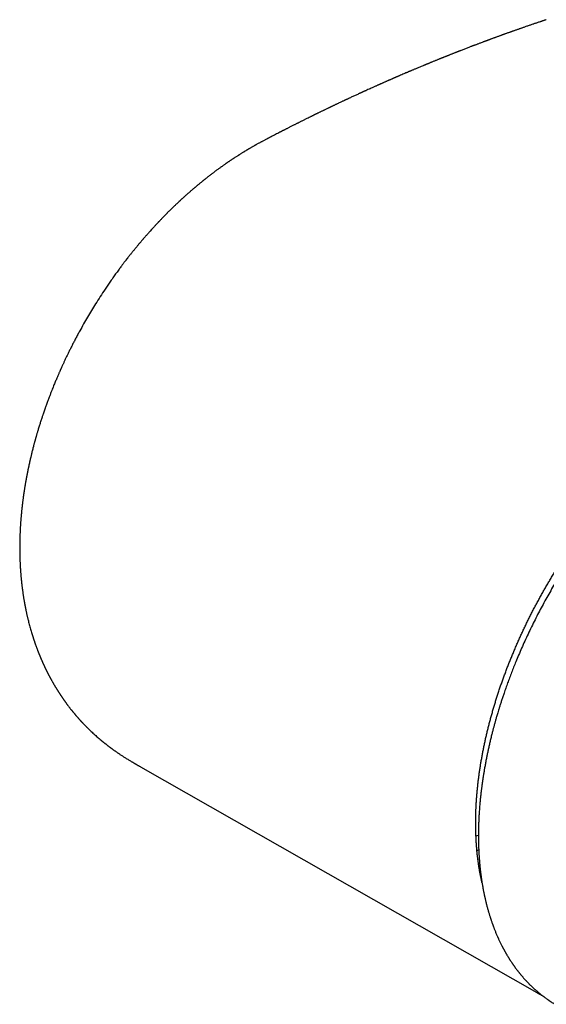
# Model space of a CAD drawing. Header units: millimetres. Extents: x 8 to 750, y 10 to 368.
# Tile 7 of 12: x 490 to 526, y 107 to 174. Entities that reach past the tile are written whole.
import ezdxf

# ---------------------------------------------------------------- set-up
doc = ezdxf.new("R2010")
doc.units = ezdxf.units.MM

msp = doc.modelspace()

# ---------------------------------------------------------------- linework, layer by layer
at = {"color": 7, "linetype": 'Continuous', "lineweight": 30}
for p, q in [((505.79, 164.935), (505.793, 164.936)), ((498.397, 123.361), (524.984, 108.202)), ((521.118, 116.594), (521.18, 116.614)), ((521.187, 116.547), (521.119, 116.587)), ((521.254, 115.994), (521.235, 115.952)), ((524.994, 108.203), (524.987, 108.207))]:
    msp.add_line(p, q, dxfattribs=at)
at = {"color": 7, "linetype": 'Continuous', "lineweight": 30, "flags": 128}
for points in [[(520.909, 118.697), (521, 118.74), (521.074, 118.776)], [(521.094, 117.787), (521.012, 117.75), (520.974, 117.733)]]:
    msp.add_lwpolyline(points, dxfattribs=at)
at = {"color": 7, "linetype": 'Continuous', "lineweight": 30}
for points, knots in [([(525.629, 173.543), (525.602, 173.534), (525.551, 173.517), (525.483, 173.493), (525.428, 173.474), (525.385, 173.459), (525.35, 173.447), (525.32, 173.437), (525.288, 173.426), (525.251, 173.414), (525.191, 173.394), (525.111, 173.368), (525.014, 173.335), (524.925, 173.306), (524.842, 173.278), (524.758, 173.249), (524.667, 173.218), (524.571, 173.185), (524.472, 173.151), (524.37, 173.116), (524.269, 173.081), (524.17, 173.046), (524.077, 173.014), (523.995, 172.986), (523.921, 172.96), (523.851, 172.935), (523.773, 172.908), (523.688, 172.878), (523.602, 172.848), (523.522, 172.82), (523.45, 172.794), (523.392, 172.774), (523.347, 172.758), (523.311, 172.745), (523.271, 172.73), (523.222, 172.713), (523.161, 172.691), (523.117, 172.676), (523.093, 172.667)], [0, 0, 0, 0, 0.029479, 0.0552, 0.07729, 0.096141, 0.112039, 0.125614, 0.140352, 0.156631, 0.17448, 0.216562, 0.254184, 0.288237, 0.316834, 0.348394, 0.38401, 0.421596, 0.460017, 0.499276, 0.540635, 0.579314, 0.615307, 0.649584, 0.675806, 0.702584, 0.733083, 0.767477, 0.802497, 0.833781, 0.861307, 0.887089, 0.900751, 0.91452, 0.929106, 0.94798, 0.971612, 1, 1, 1, 1]), ([(523.093, 172.667), (523.064, 172.657), (523.01, 172.637), (522.933, 172.609), (522.866, 172.585), (522.81, 172.565), (522.763, 172.548), (522.727, 172.535), (522.698, 172.525), (522.674, 172.516), (522.642, 172.504), (522.597, 172.488), (522.534, 172.465), (522.459, 172.438), (522.374, 172.407), (522.291, 172.376), (522.213, 172.348), (522.138, 172.32), (522.062, 172.292), (521.987, 172.265), (521.919, 172.239), (521.863, 172.218), (521.822, 172.204), (521.795, 172.193), (521.775, 172.186), (521.752, 172.178), (521.721, 172.166), (521.681, 172.151), (521.628, 172.131), (521.566, 172.108), (521.498, 172.083), (521.433, 172.058), (521.355, 172.029), (521.266, 171.996), (521.168, 171.959), (521.078, 171.925), (520.996, 171.894), (520.924, 171.867), (520.862, 171.843), (520.81, 171.823), (520.768, 171.807), (520.728, 171.792), (520.684, 171.775), (520.631, 171.755), (520.559, 171.727), (520.471, 171.693), (520.366, 171.653), (520.255, 171.61), (520.143, 171.567), (520.031, 171.523), (519.937, 171.487), (519.863, 171.458), (519.81, 171.437), (519.763, 171.419), (519.724, 171.404), (519.693, 171.392), (519.666, 171.381), (519.638, 171.37), (519.604, 171.357), (519.563, 171.34), (519.509, 171.319), (519.442, 171.293), (519.367, 171.263), (519.294, 171.234), (519.227, 171.208), (519.164, 171.183), (519.102, 171.158), (519.043, 171.135), (518.985, 171.112), (518.929, 171.089), (518.872, 171.066), (518.815, 171.043), (518.757, 171.02), (518.703, 170.998), (518.656, 170.98), (518.617, 170.964), (518.583, 170.95), (518.545, 170.935), (518.496, 170.915), (518.433, 170.89), (518.358, 170.86), (518.28, 170.828), (518.2, 170.795), (518.12, 170.763), (518.039, 170.73), (517.964, 170.699), (517.894, 170.67), (517.832, 170.645), (517.773, 170.621), (517.722, 170.6), (517.678, 170.581), (517.641, 170.566), (517.614, 170.555), (517.593, 170.547), (517.576, 170.539), (517.555, 170.531), (517.528, 170.519), (517.494, 170.505), (517.454, 170.489), (517.411, 170.471), (517.286, 170.419), (517.148, 170.362), (516.997, 170.298), (516.912, 170.263), (516.829, 170.228), (516.747, 170.193), (516.667, 170.16), (516.595, 170.129), (516.533, 170.103), (516.483, 170.082), (516.436, 170.062), (516.388, 170.042), (516.334, 170.019), (516.273, 169.993), (516.186, 169.956), (516.071, 169.906), (515.928, 169.845), (515.805, 169.792), (515.709, 169.751), (515.644, 169.723), (515.586, 169.697), (515.536, 169.676), (515.496, 169.659), (515.466, 169.646), (515.444, 169.636), (515.426, 169.628), (515.405, 169.619), (515.378, 169.607), (515.342, 169.591), (515.299, 169.573), (515.253, 169.553), (515.208, 169.533), (515.162, 169.513), (515.116, 169.493), (515.069, 169.472), (515.02, 169.451), (514.965, 169.427), (514.903, 169.399), (514.835, 169.369), (514.763, 169.337), (514.69, 169.305), (514.617, 169.273), (514.547, 169.242), (514.482, 169.213), (514.423, 169.187), (514.365, 169.161), (514.304, 169.134), (514.236, 169.104), (514.163, 169.071), (514.082, 169.035), (513.984, 168.991), (513.868, 168.938), (513.73, 168.876), (513.61, 168.821), (513.513, 168.777), (513.447, 168.748), (513.391, 168.722), (513.346, 168.702), (513.312, 168.686), (513.286, 168.674), (513.265, 168.664), (513.24, 168.653), (513.209, 168.639), (513.17, 168.621), (513.126, 168.601), (513.022, 168.553), (512.861, 168.479), (512.644, 168.379), (512.476, 168.301), (512.359, 168.247), (512.294, 168.216), (512.236, 168.189), (512.185, 168.165), (512.139, 168.143), (512.09, 168.121), (512.031, 168.093), (511.96, 168.06), (511.876, 168.02), (511.785, 167.977), (511.701, 167.937), (511.624, 167.901), (511.557, 167.869), (511.487, 167.836), (511.417, 167.803), (511.351, 167.771), (511.292, 167.743), (511.243, 167.719), (511.202, 167.7), (511.171, 167.685), (511.148, 167.674), (511.127, 167.664), (511.102, 167.652), (511.07, 167.637), (511.03, 167.617), (510.97, 167.589), (510.896, 167.553), (510.813, 167.513), (510.738, 167.477), (510.667, 167.443), (510.593, 167.407), (510.521, 167.372), (510.451, 167.338), (510.386, 167.306), (510.318, 167.273), (510.253, 167.241), (510.196, 167.213), (510.149, 167.191), (510.115, 167.174), (510.09, 167.162), (510.07, 167.152), (510.045, 167.14), (510.015, 167.125), (509.973, 167.104), (509.922, 167.079), (509.862, 167.05), (509.768, 167.003), (509.639, 166.94), (509.503, 166.872), (509.394, 166.818), (509.313, 166.778), (509.232, 166.737), (509.155, 166.699), (509.083, 166.663), (509.021, 166.632), (508.966, 166.604), (508.911, 166.576), (508.849, 166.546), (508.779, 166.51), (508.701, 166.471), (508.618, 166.429), (508.53, 166.385), (508.446, 166.342), (508.366, 166.301), (508.289, 166.262), (508.213, 166.223), (508.143, 166.188), (508.083, 166.157), (508.034, 166.131), (507.998, 166.113), (507.973, 166.101), (507.955, 166.091), (507.935, 166.081), (507.909, 166.068), (507.876, 166.051), (507.837, 166.031), (507.793, 166.008), (507.667, 165.943), (507.457, 165.835), (507.244, 165.724), (507.108, 165.653), (507.051, 165.623), (506.997, 165.595), (506.945, 165.568), (506.897, 165.543), (506.838, 165.512), (506.772, 165.477), (506.693, 165.436), (506.612, 165.393), (506.533, 165.35), (506.466, 165.314), (506.399, 165.278), (506.326, 165.239), (506.251, 165.197), (506.191, 165.164), (506.149, 165.141), (506.125, 165.127), (506.102, 165.114), (506.081, 165.103), (506.059, 165.09), (506.029, 165.073), (505.988, 165.05), (505.934, 165.019), (505.867, 164.981), (505.818, 164.953), (505.792, 164.937)], [0, 0, 0, 0, 0.004953, 0.009338, 0.013155, 0.016405, 0.019048, 0.021141, 0.022686, 0.023926, 0.025269, 0.028225, 0.031603, 0.03616, 0.041061, 0.046211, 0.050321, 0.054577, 0.058979, 0.063482, 0.067449, 0.070678, 0.073166, 0.074395, 0.075336, 0.076581, 0.078362, 0.080676, 0.083526, 0.087457, 0.091353, 0.095104, 0.098711, 0.104793, 0.110416, 0.115578, 0.12027, 0.124406, 0.127964, 0.130947, 0.133352, 0.13525, 0.137787, 0.140953, 0.144438, 0.150081, 0.156164, 0.162609, 0.169072, 0.175509, 0.181921, 0.185281, 0.188345, 0.191005, 0.193261, 0.195112, 0.196367, 0.197937, 0.199899, 0.202253, 0.204999, 0.209322, 0.213763, 0.217931, 0.221824, 0.225443, 0.228788, 0.232379, 0.235636, 0.238868, 0.242128, 0.245418, 0.248736, 0.25201, 0.254892, 0.256849, 0.258658, 0.260805, 0.263341, 0.267214, 0.271666, 0.276229, 0.280819, 0.285438, 0.290084, 0.294759, 0.298452, 0.302153, 0.305562, 0.308535, 0.31107, 0.313168, 0.314829, 0.315837, 0.316695, 0.317884, 0.319452, 0.321399, 0.323725, 0.326303, 0.328892, 0.345296, 0.350205, 0.355067, 0.359875, 0.364631, 0.369334, 0.373791, 0.37713, 0.38002, 0.382506, 0.385213, 0.388334, 0.39187, 0.395783, 0.403471, 0.411769, 0.420675, 0.424669, 0.428522, 0.431896, 0.434789, 0.437202, 0.438761, 0.440023, 0.440989, 0.44204, 0.443603, 0.44568, 0.448269, 0.451054, 0.453663, 0.456095, 0.459013, 0.46163, 0.464255, 0.467544, 0.471158, 0.475098, 0.479363, 0.483725, 0.487747, 0.492037, 0.495839, 0.499175, 0.502318, 0.505945, 0.509768, 0.514022, 0.518707, 0.523803, 0.531084, 0.539053, 0.547711, 0.552108, 0.555935, 0.559158, 0.561779, 0.563796, 0.56521, 0.566188, 0.567591, 0.569426, 0.571695, 0.574368, 0.577134, 0.589787, 0.602512, 0.614941, 0.619045, 0.622911, 0.626308, 0.629236, 0.631762, 0.634512, 0.637639, 0.64207, 0.646994, 0.652301, 0.657989, 0.66176, 0.665681, 0.669754, 0.673973, 0.677933, 0.681356, 0.684245, 0.686598, 0.688416, 0.689699, 0.690666, 0.692092, 0.693979, 0.696328, 0.699131, 0.704457, 0.709293, 0.713638, 0.717563, 0.721831, 0.726651, 0.730208, 0.734015, 0.738072, 0.742053, 0.745406, 0.748125, 0.750208, 0.751428, 0.752466, 0.753865, 0.755648, 0.757814, 0.76119, 0.764712, 0.768245, 0.777759, 0.787318, 0.792136, 0.7969, 0.801612, 0.806268, 0.810532, 0.814189, 0.817241, 0.820258, 0.823852, 0.828021, 0.83267, 0.837559, 0.842676, 0.848019, 0.852377, 0.856876, 0.861497, 0.865706, 0.869256, 0.872148, 0.874381, 0.875565, 0.876455, 0.877578, 0.879107, 0.881044, 0.883388, 0.886044, 0.888724, 0.905716, 0.92295, 0.926365, 0.929787, 0.93308, 0.935853, 0.938954, 0.941589, 0.946162, 0.950554, 0.954915, 0.959662, 0.963304, 0.966814, 0.970724, 0.975049, 0.97913, 0.980542, 0.98187, 0.983103, 0.98424, 0.985318, 0.986757, 0.989067, 0.992043, 0.995687, 1, 1, 1, 1]), ([(505.79, 164.936), (505.77, 164.924), (505.732, 164.903), (505.682, 164.873), (505.641, 164.849), (505.609, 164.829), (505.581, 164.813), (505.554, 164.797), (505.525, 164.78), (505.484, 164.755), (505.434, 164.724), (505.376, 164.689), (505.319, 164.654), (505.258, 164.617), (505.192, 164.576), (505.125, 164.534), (505.06, 164.493), (504.994, 164.452), (504.925, 164.408), (504.848, 164.358), (504.767, 164.306), (504.694, 164.258), (504.631, 164.216), (504.581, 164.183), (504.535, 164.153), (504.491, 164.123), (504.444, 164.092), (504.393, 164.057), (504.34, 164.021), (504.289, 163.986), (504.241, 163.953), (504.196, 163.923), (504.152, 163.892), (504.105, 163.859), (504.048, 163.82), (503.987, 163.776), (503.924, 163.732), (503.866, 163.691), (503.81, 163.651), (503.746, 163.605), (503.673, 163.552), (503.59, 163.491), (503.503, 163.428), (503.416, 163.363), (503.333, 163.3), (503.259, 163.244), (503.192, 163.194), (503.125, 163.142), (503.049, 163.084), (502.964, 163.018), (502.871, 162.945), (502.786, 162.878), (502.716, 162.822), (502.667, 162.783), (502.626, 162.75), (502.595, 162.725), (502.569, 162.704), (502.542, 162.683), (502.506, 162.653), (502.457, 162.613), (502.395, 162.562), (502.325, 162.505), (502.249, 162.442), (502.18, 162.384), (502.122, 162.335), (502.079, 162.299), (502.043, 162.269), (502.015, 162.245), (501.991, 162.224), (501.966, 162.203), (501.934, 162.175), (501.891, 162.138), (501.838, 162.093), (501.78, 162.043), (501.722, 161.992), (501.665, 161.942), (501.61, 161.893), (501.551, 161.841), (501.489, 161.786), (501.426, 161.73), (501.371, 161.68), (501.33, 161.642), (501.301, 161.616), (501.277, 161.595), (501.248, 161.568), (501.213, 161.536), (501.173, 161.499), (501.131, 161.461), (501.089, 161.422), (501.03, 161.367), (500.958, 161.3), (500.874, 161.221), (500.793, 161.144), (500.717, 161.072), (500.647, 161.005), (500.589, 160.948), (500.545, 160.905), (500.513, 160.875), (500.493, 160.855), (500.472, 160.834), (500.447, 160.809), (500.414, 160.778), (500.375, 160.739), (500.332, 160.696), (500.286, 160.651), (500.24, 160.605), (500.197, 160.561), (500.147, 160.512), (500.092, 160.456), (500.032, 160.395), (499.972, 160.333), (499.91, 160.27), (499.845, 160.203), (499.777, 160.133), (499.718, 160.071), (499.672, 160.022), (499.64, 159.989), (499.615, 159.962), (499.596, 159.942), (499.577, 159.923), (499.554, 159.898), (499.521, 159.862), (499.479, 159.818), (499.429, 159.765), (499.372, 159.702), (499.213, 159.53), (499.051, 159.352), (498.89, 159.171), (498.825, 159.096), (498.764, 159.028), (498.711, 158.967), (498.665, 158.914), (498.624, 158.867), (498.584, 158.82), (498.54, 158.769), (498.491, 158.712), (498.439, 158.651), (498.363, 158.561), (498.262, 158.441), (498.136, 158.29), (498.006, 158.131), (497.873, 157.968), (497.741, 157.803), (497.641, 157.676), (497.57, 157.586), (497.532, 157.537), (497.498, 157.493), (497.469, 157.457), (497.446, 157.427), (497.429, 157.405), (497.418, 157.39), (497.411, 157.381), (497.406, 157.375), (497.4, 157.368), (497.387, 157.351), (497.364, 157.321), (497.328, 157.273), (497.283, 157.215), (497.231, 157.147), (497.173, 157.07), (497.107, 156.982), (497.033, 156.883), (496.952, 156.773), (496.865, 156.655), (496.774, 156.53), (496.68, 156.399), (496.583, 156.264), (496.486, 156.126), (496.358, 155.944), (496.201, 155.716), (495.967, 155.37), (495.691, 154.95), (495.387, 154.471), (495.101, 154.007), (494.835, 153.557), (494.575, 153.106), (494.359, 152.717), (494.185, 152.396), (494.052, 152.146), (493.926, 151.904), (493.807, 151.672), (493.695, 151.449), (493.589, 151.235), (493.489, 151.029), (493.394, 150.831), (493.304, 150.641), (493.234, 150.49), (493.182, 150.377), (493.147, 150.301), (493.115, 150.231), (493.088, 150.17), (493.066, 150.121), (493.049, 150.082), (493.036, 150.054), (493.024, 150.027), (493.01, 149.997), (492.993, 149.957), (492.97, 149.905), (492.926, 149.806), (492.862, 149.658), (492.79, 149.49), (492.726, 149.34), (492.673, 149.211), (492.618, 149.078), (492.561, 148.939), (492.503, 148.794), (492.437, 148.63), (492.364, 148.442), (492.282, 148.231), (492.197, 148.004), (492.109, 147.764), (492.04, 147.572), (491.992, 147.437), (491.968, 147.368), (491.947, 147.308), (491.93, 147.259), (491.916, 147.219), (491.905, 147.185), (491.892, 147.147), (491.875, 147.099), (491.855, 147.038), (491.831, 146.969), (491.789, 146.843), (491.729, 146.66), (491.653, 146.42), (491.576, 146.174), (491.517, 145.979), (491.475, 145.838), (491.449, 145.75), (491.424, 145.663), (491.399, 145.578), (491.379, 145.507), (491.363, 145.452), (491.352, 145.412), (491.343, 145.379), (491.335, 145.351), (491.328, 145.326), (491.321, 145.298), (491.31, 145.26), (491.296, 145.208), (491.278, 145.143), (491.258, 145.067), (491.236, 144.986), (491.215, 144.905), (491.189, 144.807), (491.16, 144.694), (491.128, 144.569), (491.099, 144.451), (491.072, 144.34), (491.048, 144.239), (491.027, 144.15), (491.009, 144.073), (490.996, 144.017), (490.986, 143.976), (490.98, 143.946), (490.972, 143.911), (490.962, 143.867), (490.95, 143.815), (490.921, 143.685), (490.892, 143.552), (490.864, 143.419), (490.851, 143.355), (490.838, 143.29), (490.824, 143.222), (490.81, 143.152), (490.795, 143.079), (490.781, 143.008), (490.769, 142.945), (490.76, 142.895), (490.753, 142.857), (490.747, 142.829), (490.743, 142.805), (490.738, 142.778), (490.731, 142.742), (490.722, 142.695), (490.712, 142.637), (490.7, 142.569), (490.686, 142.491), (490.671, 142.406), (490.656, 142.316), (490.642, 142.235), (490.631, 142.164), (490.621, 142.104), (490.611, 142.043), (490.601, 141.98), (490.592, 141.918), (490.583, 141.862), (490.576, 141.816), (490.571, 141.782), (490.567, 141.753), (490.563, 141.726), (490.557, 141.689), (490.55, 141.64), (490.541, 141.577), (490.532, 141.508), (490.522, 141.435), (490.512, 141.36), (490.502, 141.283), (490.492, 141.206), (490.482, 141.127), (490.472, 141.05), (490.464, 140.98), (490.457, 140.92), (490.452, 140.874), (490.448, 140.837), (490.444, 140.804), (490.44, 140.766), (490.435, 140.721), (490.429, 140.672), (490.422, 140.605), (490.414, 140.519), (490.403, 140.416), (490.394, 140.316), (490.385, 140.221), (490.378, 140.135), (490.371, 140.049), (490.364, 139.96), (490.356, 139.865), (490.349, 139.767), (490.343, 139.668), (490.336, 139.571), (490.331, 139.481), (490.326, 139.403), (490.322, 139.331), (490.319, 139.261), (490.315, 139.187), (490.311, 139.104), (490.308, 139.013), (490.304, 138.915), (490.301, 138.82), (490.299, 138.745), (490.297, 138.689), (490.296, 138.65), (490.295, 138.611), (490.294, 138.573), (490.293, 138.532), (490.293, 138.484), (490.292, 138.427), (490.291, 138.365), (490.29, 138.302), (490.29, 138.242), (490.289, 138.186), (490.289, 138.125), (490.289, 138.06), (490.289, 137.99), (490.29, 137.913), (490.29, 137.828), (490.291, 137.733), (490.293, 137.655), (490.294, 137.593), (490.295, 137.545), (490.296, 137.493), (490.298, 137.438), (490.3, 137.381), (490.301, 137.324), (490.303, 137.269), (490.306, 137.21), (490.308, 137.146), (490.311, 137.077), (490.314, 137.012), (490.317, 136.948), (490.321, 136.882), (490.324, 136.814), (490.328, 136.746), (490.332, 136.678), (490.337, 136.608), (490.342, 136.534), (490.348, 136.454), (490.354, 136.371), (490.361, 136.289), (490.367, 136.208), (490.374, 136.127), (490.381, 136.053), (490.387, 135.989), (490.392, 135.94), (490.397, 135.894), (490.401, 135.849), (490.406, 135.805), (490.41, 135.763), (490.415, 135.723), (490.419, 135.679), (490.425, 135.627), (490.432, 135.571), (490.438, 135.514), (490.445, 135.458), (490.452, 135.4), (490.459, 135.345), (490.467, 135.284), (490.477, 135.214), (490.488, 135.128), (490.502, 135.032), (490.516, 134.936), (490.531, 134.84), (490.545, 134.746), (490.56, 134.656), (490.573, 134.577), (490.585, 134.509), (490.596, 134.446), (490.605, 134.391), (490.615, 134.341), (490.623, 134.293), (490.632, 134.247), (490.64, 134.206), (490.647, 134.169), (490.654, 134.13), (490.662, 134.09), (490.669, 134.055), (490.676, 134.019), (490.684, 133.977), (490.695, 133.923), (490.71, 133.852), (490.727, 133.772), (490.746, 133.684), (490.765, 133.597), (490.786, 133.507), (490.806, 133.417), (490.828, 133.328), (490.855, 133.215), (490.889, 133.08), (490.929, 132.924), (490.971, 132.77), (491.013, 132.618), (491.058, 132.464), (491.102, 132.316), (491.136, 132.204), (491.16, 132.129), (491.174, 132.085), (491.188, 132.042), (491.201, 132.001), (491.214, 131.961), (491.228, 131.918), (491.242, 131.876), (491.255, 131.837), (491.266, 131.806), (491.275, 131.778), (491.285, 131.75), (491.296, 131.718), (491.307, 131.684), (491.318, 131.654), (491.329, 131.622), (491.345, 131.577), (491.365, 131.521), (491.386, 131.462), (491.408, 131.403), (491.43, 131.343), (491.452, 131.283), (491.473, 131.229), (491.492, 131.178), (491.511, 131.129), (491.529, 131.084), (491.545, 131.043), (491.559, 131.006), (491.574, 130.97), (491.587, 130.937), (491.6, 130.905), (491.614, 130.869), (491.631, 130.829), (491.647, 130.79), (491.66, 130.759), (491.67, 130.733), (491.682, 130.707), (491.695, 130.675), (491.71, 130.639), (491.726, 130.603), (491.74, 130.569), (491.755, 130.535), (491.771, 130.498), (491.787, 130.462), (491.802, 130.428), (491.816, 130.396), (491.828, 130.368), (491.84, 130.342), (491.853, 130.314), (491.868, 130.281), (491.884, 130.246), (491.9, 130.211), (491.916, 130.176), (491.934, 130.137), (491.953, 130.097), (491.97, 130.06), (491.987, 130.024), (492.007, 129.984), (492.028, 129.94), (492.048, 129.899), (492.065, 129.863), (492.081, 129.832), (492.097, 129.799), (492.115, 129.764), (492.132, 129.729), (492.15, 129.694), (492.167, 129.66), (492.185, 129.625), (492.203, 129.59), (492.218, 129.561), (492.23, 129.538), (492.242, 129.515), (492.258, 129.484), (492.277, 129.448), (492.297, 129.411), (492.314, 129.378), (492.333, 129.344), (492.355, 129.303), (492.383, 129.253), (492.413, 129.198), (492.447, 129.137), (492.48, 129.078), (492.51, 129.024), (492.537, 128.977), (492.567, 128.926), (492.594, 128.879), (492.62, 128.836), (492.642, 128.799), (492.666, 128.758), (492.689, 128.72), (492.707, 128.691), (492.721, 128.668), (492.732, 128.649), (492.744, 128.629), (492.759, 128.604), (492.777, 128.576), (492.794, 128.549), (492.808, 128.526), (492.822, 128.504), (492.838, 128.479), (492.856, 128.45), (492.875, 128.42), (492.892, 128.392), (492.908, 128.367), (492.923, 128.345), (492.935, 128.326), (492.947, 128.308), (492.96, 128.287), (492.977, 128.262), (492.995, 128.235), (493.012, 128.209), (493.026, 128.187), (493.04, 128.166), (493.057, 128.141), (493.075, 128.114), (493.092, 128.089), (493.106, 128.068), (493.118, 128.05), (493.131, 128.031), (493.146, 128.009), (493.164, 127.982), (493.187, 127.95), (493.209, 127.918), (493.229, 127.889), (493.244, 127.867), (493.257, 127.849), (493.27, 127.831), (493.285, 127.811), (493.302, 127.787), (493.321, 127.759), (493.341, 127.732), (493.359, 127.706), (493.378, 127.68), (493.401, 127.649), (493.426, 127.615), (493.451, 127.582), (493.477, 127.546), (493.506, 127.508), (493.543, 127.458), (493.581, 127.408), (493.623, 127.353), (493.664, 127.3), (493.705, 127.247), (493.743, 127.2), (493.777, 127.158), (493.806, 127.121), (493.832, 127.088), (493.858, 127.057), (493.888, 127.02), (493.918, 126.984), (493.946, 126.95), (493.968, 126.924), (493.987, 126.901), (494.003, 126.882), (494.02, 126.862), (494.038, 126.841), (494.064, 126.81), (494.093, 126.776), (494.124, 126.74), (494.154, 126.706), (494.187, 126.668), (494.221, 126.63), (494.253, 126.593), (494.287, 126.555), (494.318, 126.521), (494.345, 126.49), (494.365, 126.469), (494.382, 126.45), (494.4, 126.431), (494.42, 126.409), (494.444, 126.383), (494.469, 126.356), (494.491, 126.333), (494.511, 126.311), (494.531, 126.29), (494.554, 126.266), (494.583, 126.235), (494.614, 126.203), (494.645, 126.171), (494.674, 126.141), (494.705, 126.109), (494.739, 126.075), (494.77, 126.043), (494.83, 125.983), (494.915, 125.899), (495.029, 125.788), (495.143, 125.68), (495.262, 125.57), (495.382, 125.462), (495.503, 125.356), (495.624, 125.251), (495.719, 125.171), (495.783, 125.118), (495.811, 125.094), (495.843, 125.068), (495.879, 125.039), (495.917, 125.008), (495.955, 124.978), (495.989, 124.95), (496.024, 124.923), (496.062, 124.892), (496.106, 124.858), (496.152, 124.822), (496.194, 124.79), (496.231, 124.761), (496.265, 124.736), (496.3, 124.71), (496.335, 124.683), (496.374, 124.654), (496.414, 124.624), (496.453, 124.596), (496.491, 124.568), (496.528, 124.541), (496.569, 124.511), (496.615, 124.478), (496.664, 124.443), (496.718, 124.405), (496.773, 124.367), (496.83, 124.328), (496.886, 124.289), (496.949, 124.247), (497.02, 124.199), (497.101, 124.145), (497.183, 124.091), (497.263, 124.04), (497.347, 123.986), (497.437, 123.929), (497.535, 123.869), (497.631, 123.81), (497.722, 123.754), (497.795, 123.711), (497.854, 123.676), (497.898, 123.65), (497.942, 123.624), (497.98, 123.601), (498.014, 123.582), (498.048, 123.562), (498.085, 123.541), (498.122, 123.519), (498.157, 123.499), (498.191, 123.479), (498.231, 123.457), (498.277, 123.43), (498.334, 123.397), (498.375, 123.374), (498.397, 123.361)], [0, 0, 0, 0, 0.001457, 0.002671, 0.003643, 0.004373, 0.004963, 0.005603, 0.006297, 0.007046, 0.008629, 0.009994, 0.011268, 0.012743, 0.014369, 0.016108, 0.017668, 0.019066, 0.020852, 0.022712, 0.024685, 0.026796, 0.028086, 0.029314, 0.030439, 0.031463, 0.032587, 0.033887, 0.035219, 0.036487, 0.037682, 0.038773, 0.039789, 0.040949, 0.042293, 0.044039, 0.04556, 0.046928, 0.0483, 0.049724, 0.051679, 0.053777, 0.055938, 0.058152, 0.060356, 0.062233, 0.063753, 0.065415, 0.067334, 0.069491, 0.071868, 0.074465, 0.075955, 0.077225, 0.078255, 0.079047, 0.079626, 0.080273, 0.081065, 0.082421, 0.084048, 0.085853, 0.087817, 0.089941, 0.091198, 0.092334, 0.093262, 0.093981, 0.094522, 0.095145, 0.095907, 0.09708, 0.09848, 0.100054, 0.101596, 0.103085, 0.104521, 0.105905, 0.107721, 0.109425, 0.1109, 0.112116, 0.112683, 0.113208, 0.113964, 0.115004, 0.11602, 0.117175, 0.118312, 0.11941, 0.121875, 0.124126, 0.126165, 0.128356, 0.130238, 0.131831, 0.133136, 0.133809, 0.134369, 0.134832, 0.135488, 0.136444, 0.137469, 0.138701, 0.139987, 0.14123, 0.14243, 0.143587, 0.145316, 0.146941, 0.148598, 0.150285, 0.152076, 0.153971, 0.155932, 0.156999, 0.157883, 0.158585, 0.159103, 0.159472, 0.160161, 0.161089, 0.162256, 0.163662, 0.165306, 0.167138, 0.177145, 0.179102, 0.181046, 0.182814, 0.18435, 0.185678, 0.186779, 0.187924, 0.18921, 0.190637, 0.192196, 0.193817, 0.197351, 0.2011, 0.205048, 0.209037, 0.213022, 0.217004, 0.218252, 0.219468, 0.220523, 0.221401, 0.222105, 0.222633, 0.22297, 0.223151, 0.223283, 0.223451, 0.223655, 0.224473, 0.22561, 0.227065, 0.228632, 0.230452, 0.232526, 0.234853, 0.237433, 0.240267, 0.243109, 0.246166, 0.249336, 0.252502, 0.255665, 0.261867, 0.268057, 0.279079, 0.290065, 0.29984, 0.309584, 0.319297, 0.328983, 0.334472, 0.339769, 0.344858, 0.349738, 0.354411, 0.358877, 0.363136, 0.367293, 0.371231, 0.374951, 0.376629, 0.378248, 0.379699, 0.380954, 0.382011, 0.382734, 0.383324, 0.383787, 0.384372, 0.385195, 0.386256, 0.387533, 0.391311, 0.395354, 0.397886, 0.400513, 0.403234, 0.406049, 0.408977, 0.412097, 0.416105, 0.420401, 0.424987, 0.429862, 0.435028, 0.436633, 0.43804, 0.439244, 0.440245, 0.441043, 0.441653, 0.442289, 0.443327, 0.444556, 0.445975, 0.447531, 0.452174, 0.457014, 0.46202, 0.467033, 0.468793, 0.470552, 0.472309, 0.474064, 0.475678, 0.47659, 0.477386, 0.478066, 0.478632, 0.479081, 0.479547, 0.480314, 0.481356, 0.482671, 0.48426, 0.485938, 0.487558, 0.489121, 0.491836, 0.494358, 0.496686, 0.498964, 0.501012, 0.502807, 0.504348, 0.505634, 0.506221, 0.506769, 0.507468, 0.508348, 0.509408, 0.510609, 0.516188, 0.517413, 0.518683, 0.520001, 0.521367, 0.522781, 0.524244, 0.525748, 0.527084, 0.528055, 0.528815, 0.529362, 0.529755, 0.530228, 0.531002, 0.531952, 0.53308, 0.534483, 0.536084, 0.537803, 0.539616, 0.541524, 0.542702, 0.543914, 0.545159, 0.546438, 0.547749, 0.548932, 0.549831, 0.55052, 0.551025, 0.551562, 0.552185, 0.55327, 0.554544, 0.555987, 0.557477, 0.558996, 0.560542, 0.562116, 0.563718, 0.56534, 0.566801, 0.568021, 0.569001, 0.569604, 0.570238, 0.571026, 0.571968, 0.573024, 0.574079, 0.576107, 0.578179, 0.580289, 0.582249, 0.583982, 0.585588, 0.587469, 0.589453, 0.591422, 0.593478, 0.595522, 0.597405, 0.599051, 0.600332, 0.6018, 0.603375, 0.604922, 0.606897, 0.608979, 0.610975, 0.61279, 0.61364, 0.614437, 0.615223, 0.616002, 0.616801, 0.617785, 0.618983, 0.620334, 0.621643, 0.622889, 0.624053, 0.625134, 0.626687, 0.62813, 0.629484, 0.631449, 0.633432, 0.635449, 0.636329, 0.637316, 0.638412, 0.639586, 0.640823, 0.641947, 0.643173, 0.644254, 0.645678, 0.647202, 0.648545, 0.649819, 0.651191, 0.652715, 0.654104, 0.655503, 0.656972, 0.658528, 0.660234, 0.661983, 0.663804, 0.665474, 0.667093, 0.668971, 0.670159, 0.671168, 0.672106, 0.673061, 0.674031, 0.67493, 0.675725, 0.676631, 0.677758, 0.679047, 0.680178, 0.681396, 0.682683, 0.683854, 0.684935, 0.686581, 0.688389, 0.69048, 0.692736, 0.694568, 0.696689, 0.698851, 0.700356, 0.701839, 0.703246, 0.704445, 0.705424, 0.706532, 0.707589, 0.708436, 0.70915, 0.710031, 0.710984, 0.711758, 0.712359, 0.713301, 0.714544, 0.715886, 0.717947, 0.719762, 0.721682, 0.723721, 0.725662, 0.727658, 0.729614, 0.733144, 0.736613, 0.74002, 0.743412, 0.746852, 0.750339, 0.753424, 0.754419, 0.755444, 0.756419, 0.757346, 0.758224, 0.759151, 0.760275, 0.761094, 0.761788, 0.76237, 0.763006, 0.763744, 0.764569, 0.765285, 0.765823, 0.766791, 0.768366, 0.769683, 0.770864, 0.772429, 0.773791, 0.775038, 0.776196, 0.777346, 0.778426, 0.779328, 0.7802, 0.781019, 0.781805, 0.78251, 0.783289, 0.784313, 0.785287, 0.786016, 0.786506, 0.787109, 0.787889, 0.788759, 0.78965, 0.790392, 0.791171, 0.792088, 0.792949, 0.793762, 0.794518, 0.795182, 0.795751, 0.796372, 0.797191, 0.79812, 0.798891, 0.799681, 0.800632, 0.801669, 0.802563, 0.803239, 0.804266, 0.805442, 0.806428, 0.807258, 0.807994, 0.808732, 0.809612, 0.810534, 0.811309, 0.812098, 0.813048, 0.813882, 0.814601, 0.815161, 0.815619, 0.816247, 0.817427, 0.818284, 0.818995, 0.819814, 0.820804, 0.822036, 0.823547, 0.82486, 0.826584, 0.827901, 0.828902, 0.830095, 0.831731, 0.832424, 0.833383, 0.834547, 0.835509, 0.836255, 0.836768, 0.837239, 0.837688, 0.838294, 0.839103, 0.83983, 0.840401, 0.840881, 0.84151, 0.842305, 0.843094, 0.843791, 0.844451, 0.845018, 0.845514, 0.84594, 0.846423, 0.847087, 0.847888, 0.848568, 0.84908, 0.849581, 0.850237, 0.851025, 0.8517, 0.8522, 0.852639, 0.853133, 0.853685, 0.854361, 0.855208, 0.856219, 0.856937, 0.857491, 0.857919, 0.858394, 0.858936, 0.859518, 0.860309, 0.861088, 0.861749, 0.862348, 0.863179, 0.864199, 0.865106, 0.865865, 0.867073, 0.86819, 0.869917, 0.871145, 0.872663, 0.874245, 0.875461, 0.876585, 0.877715, 0.878492, 0.879319, 0.880329, 0.88154, 0.882393, 0.88313, 0.883751, 0.884299, 0.884797, 0.88537, 0.886111, 0.887376, 0.888263, 0.889186, 0.890313, 0.891495, 0.892456, 0.893457, 0.894764, 0.895475, 0.896069, 0.896604, 0.89711, 0.897754, 0.89857, 0.899382, 0.900079, 0.900635, 0.901245, 0.901947, 0.902798, 0.903953, 0.904797, 0.905633, 0.906616, 0.907702, 0.908702, 0.909492, 0.913048, 0.916383, 0.919609, 0.923037, 0.926652, 0.929847, 0.933137, 0.936782, 0.937586, 0.938321, 0.939114, 0.940149, 0.941231, 0.942174, 0.943124, 0.943981, 0.944909, 0.94616, 0.947431, 0.948508, 0.949427, 0.950317, 0.951115, 0.952067, 0.953079, 0.954082, 0.955111, 0.956017, 0.956939, 0.957897, 0.959074, 0.960345, 0.961571, 0.963033, 0.964361, 0.965708, 0.967076, 0.968868, 0.970821, 0.972754, 0.974622, 0.976335, 0.97852, 0.980767, 0.982907, 0.984894, 0.986813, 0.987676, 0.988704, 0.989682, 0.990539, 0.991191, 0.991863, 0.992738, 0.993603, 0.994323, 0.995063, 0.995913, 0.996998, 0.998359, 1, 1, 1, 1]), ([(556.897, 156.408), (556.787, 156.367), (556.573, 156.287), (556.256, 156.168), (555.952, 156.053), (555.66, 155.941), (555.38, 155.834), (555.112, 155.731), (554.862, 155.634), (554.631, 155.544), (554.417, 155.46), (554.213, 155.379), (554.019, 155.303), (553.836, 155.23), (553.662, 155.161), (553.499, 155.096), (553.346, 155.034), (553.203, 154.977), (553.071, 154.923), (552.948, 154.874), (552.838, 154.829), (552.739, 154.789), (552.651, 154.753), (552.573, 154.721), (552.502, 154.692), (552.444, 154.668), (552.396, 154.649), (552.357, 154.633), (552.324, 154.619), (552.295, 154.607), (552.271, 154.597), (552.249, 154.588), (552.225, 154.579), (552.192, 154.565), (552.149, 154.547), (552.095, 154.525), (552.035, 154.5), (551.972, 154.474), (551.885, 154.438), (551.772, 154.392), (551.632, 154.333), (551.48, 154.27), (551.316, 154.202), (551.147, 154.131), (550.973, 154.057), (550.796, 153.983), (550.614, 153.905), (550.43, 153.827), (550.246, 153.749), (550.062, 153.67), (549.603, 153.472), (548.867, 153.153), (548.127, 152.824), (547.659, 152.614), (547.465, 152.527), (547.277, 152.443), (547.08, 152.353), (546.874, 152.26), (546.662, 152.163), (546.461, 152.071), (546.272, 151.984), (546.106, 151.907), (545.962, 151.84), (545.838, 151.783), (545.718, 151.727), (545.597, 151.671), (545.466, 151.61), (545.321, 151.542), (545.161, 151.467), (544.992, 151.387), (544.812, 151.303), (544.624, 151.213), (544.425, 151.119), (544.217, 151.02), (543.988, 150.91), (543.739, 150.791), (543.474, 150.663), (543.207, 150.534), (542.941, 150.404), (542.676, 150.274), (542.411, 150.145), (542.155, 150.018), (541.906, 149.895), (541.666, 149.775), (541.426, 149.655), (541.187, 149.535), (540.948, 149.415), (540.751, 149.316), (540.599, 149.239), (540.494, 149.186), (540.399, 149.137), (540.314, 149.094), (540.239, 149.056), (540.177, 149.024), (540.127, 148.999), (540.089, 148.979), (540.056, 148.962), (540.029, 148.948), (540.009, 148.938), (539.991, 148.929), (539.973, 148.919), (539.948, 148.907), (539.915, 148.89), (539.873, 148.869), (539.82, 148.841), (539.754, 148.807), (539.677, 148.768), (539.582, 148.719), (539.468, 148.66), (539.333, 148.59), (539.186, 148.514), (539.023, 148.429), (538.851, 148.339), (538.676, 148.248), (538.51, 148.161), (538.353, 148.076), (538.204, 147.994), (538.064, 147.916), (537.934, 147.842), (537.812, 147.772), (537.698, 147.705), (537.592, 147.643), (537.497, 147.586), (537.412, 147.535), (537.338, 147.489), (537.272, 147.449), (537.216, 147.414), (537.169, 147.385), (537.137, 147.365), (537.116, 147.352), (537.1, 147.342), (537.08, 147.329), (537.052, 147.312), (537.008, 147.284), (536.951, 147.247), (536.881, 147.203), (536.81, 147.157), (536.738, 147.11), (536.667, 147.063), (536.583, 147.008), (536.486, 146.943), (536.374, 146.868), (536.254, 146.786), (536.134, 146.703), (536.014, 146.619), (535.896, 146.536), (535.771, 146.446), (535.651, 146.36), (535.539, 146.277), (535.434, 146.2), (535.331, 146.123), (535.234, 146.049), (535.146, 145.983), (535.07, 145.924), (535.01, 145.878), (534.964, 145.842), (534.93, 145.816), (534.902, 145.794), (534.877, 145.774), (534.854, 145.757), (534.831, 145.738), (534.804, 145.717), (534.77, 145.69), (534.729, 145.658), (534.681, 145.62), (534.627, 145.577), (534.57, 145.531), (534.513, 145.485), (534.456, 145.438), (534.399, 145.392), (534.242, 145.264), (534.025, 145.082), (533.749, 144.846), (533.513, 144.64), (533.282, 144.434), (533.058, 144.23), (532.844, 144.031), (532.646, 143.845), (532.465, 143.672), (532.3, 143.511), (532.169, 143.382), (532.072, 143.285), (532.009, 143.222), (531.954, 143.167), (531.908, 143.121), (531.871, 143.083), (531.845, 143.057), (531.829, 143.041), (531.818, 143.029), (531.803, 143.014), (531.781, 142.992), (531.749, 142.958), (531.706, 142.914), (531.652, 142.859), (531.587, 142.792), (531.511, 142.712), (531.422, 142.619), (531.324, 142.515), (531.215, 142.399), (531.099, 142.275), (530.979, 142.144), (530.854, 142.006), (530.72, 141.858), (530.579, 141.7), (530.432, 141.533), (530.283, 141.361), (530.093, 141.139), (529.862, 140.866), (529.594, 140.54), (529.297, 140.171), (528.974, 139.76), (528.626, 139.302), (528.282, 138.837), (527.948, 138.37), (527.624, 137.903), (527.31, 137.437), (527.002, 136.967), (526.701, 136.493), (526.408, 136.016), (526.126, 135.544), (525.856, 135.077), (525.599, 134.618), (525.349, 134.158), (525.107, 133.7), (524.869, 133.234), (524.635, 132.762), (524.406, 132.283), (524.185, 131.807), (523.975, 131.335), (523.773, 130.868), (523.594, 130.439), (523.436, 130.047), (523.297, 129.693), (523.163, 129.342), (523.035, 128.995), (522.912, 128.653), (522.804, 128.34), (522.71, 128.061), (522.63, 127.819), (522.556, 127.591), (522.489, 127.377), (522.428, 127.178), (522.375, 127.005), (522.331, 126.856), (522.294, 126.73), (522.26, 126.613), (522.23, 126.505), (522.203, 126.408), (522.181, 126.332), (522.164, 126.27), (522.149, 126.215), (522.131, 126.15), (522.111, 126.074), (522.087, 125.986), (522.061, 125.889), (522.034, 125.782), (522.004, 125.667), (521.972, 125.542), (521.938, 125.406), (521.893, 125.221), (521.839, 124.993), (521.779, 124.73), (521.723, 124.475), (521.671, 124.23), (521.618, 123.974), (521.567, 123.708), (521.516, 123.436), (521.471, 123.177), (521.429, 122.932), (521.401, 122.755), (521.384, 122.641), (521.375, 122.586), (521.367, 122.532), (521.36, 122.481), (521.353, 122.436), (521.348, 122.401), (521.344, 122.374), (521.341, 122.356), (521.339, 122.336), (521.335, 122.308), (521.329, 122.266), (521.321, 122.209), (521.311, 122.138), (521.299, 122.05), (521.286, 121.949), (521.272, 121.84), (521.259, 121.729), (521.246, 121.619), (521.233, 121.509), (521.216, 121.352), (521.195, 121.148), (521.174, 120.923), (521.157, 120.724), (521.143, 120.554), (521.131, 120.391), (521.121, 120.236), (521.114, 120.109), (521.108, 120.008), (521.104, 119.93), (521.1, 119.858), (521.097, 119.794), (521.095, 119.743), (521.094, 119.707), (521.093, 119.679), (521.091, 119.65), (521.09, 119.614), (521.088, 119.566), (521.086, 119.507), (521.084, 119.434), (521.081, 119.35), (521.079, 119.256), (521.077, 119.156), (521.076, 119.055), (521.074, 118.956), (521.073, 118.809), (521.073, 118.617), (521.076, 118.385), (521.08, 118.204), (521.084, 118.07), (521.087, 117.982), (521.09, 117.902), (521.092, 117.831), (521.095, 117.772), (521.097, 117.725), (521.099, 117.688), (521.101, 117.651), (521.103, 117.612), (521.105, 117.564), (521.108, 117.509), (521.112, 117.447), (521.118, 117.357), (521.126, 117.237), (521.137, 117.086), (521.152, 116.9), (521.173, 116.679), (521.193, 116.484), (521.209, 116.344), (521.219, 116.265), (521.228, 116.191), (521.236, 116.127), (521.243, 116.076), (521.248, 116.036), (521.252, 116.007), (521.256, 115.98), (521.26, 115.951), (521.265, 115.914), (521.271, 115.868), (521.28, 115.809), (521.29, 115.74), (521.302, 115.664), (521.314, 115.587), (521.326, 115.512), (521.339, 115.435), (521.352, 115.356), (521.367, 115.276), (521.381, 115.197), (521.395, 115.119), (521.41, 115.042), (521.424, 114.968), (521.438, 114.9), (521.451, 114.837), (521.463, 114.78), (521.473, 114.731), (521.481, 114.691), (521.488, 114.663), (521.493, 114.64), (521.498, 114.617), (521.504, 114.588), (521.512, 114.552), (521.524, 114.5), (521.539, 114.434), (521.557, 114.355), (521.576, 114.277), (521.595, 114.202), (521.613, 114.129), (521.635, 114.043), (521.661, 113.945), (521.69, 113.836), (521.719, 113.733), (521.747, 113.636), (521.773, 113.548), (521.798, 113.464), (521.824, 113.38), (521.848, 113.305), (521.869, 113.237), (521.889, 113.176), (521.911, 113.108), (521.936, 113.034), (521.964, 112.953), (521.989, 112.881), (522.01, 112.823), (522.024, 112.784), (522.035, 112.754), (522.042, 112.733), (522.049, 112.716), (522.054, 112.7), (522.061, 112.683), (522.072, 112.653), (522.089, 112.607), (522.113, 112.544), (522.141, 112.47), (522.174, 112.387), (522.211, 112.295), (522.252, 112.196), (522.289, 112.108), (522.321, 112.034), (522.346, 111.975), (522.371, 111.919), (522.394, 111.868), (522.414, 111.825), (522.439, 111.769), (522.473, 111.697), (522.515, 111.608), (522.558, 111.519), (522.604, 111.428), (522.643, 111.349), (522.676, 111.286), (522.698, 111.243), (522.718, 111.205), (522.736, 111.172), (522.751, 111.144), (522.764, 111.119), (522.778, 111.093), (522.793, 111.065), (522.811, 111.032), (522.833, 110.994), (522.857, 110.95), (522.884, 110.903), (522.912, 110.852), (522.943, 110.8), (522.975, 110.744), (523.009, 110.686), (523.041, 110.634), (523.067, 110.591), (523.086, 110.56), (523.102, 110.535), (523.115, 110.513), (523.132, 110.487), (523.154, 110.451), (523.182, 110.407), (523.215, 110.357), (523.25, 110.303), (523.288, 110.246), (523.323, 110.193), (523.356, 110.145), (523.385, 110.102), (523.413, 110.062), (523.438, 110.026), (523.458, 109.998), (523.474, 109.975), (523.488, 109.955), (523.503, 109.935), (523.524, 109.906), (523.553, 109.866), (523.591, 109.814), (523.635, 109.756), (523.676, 109.702), (523.714, 109.653), (523.746, 109.611), (523.781, 109.568), (523.814, 109.526), (523.843, 109.49), (523.868, 109.46), (523.891, 109.431), (523.917, 109.399), (523.949, 109.361), (523.985, 109.318), (524.024, 109.273), (524.065, 109.226), (524.107, 109.177), (524.15, 109.128), (524.192, 109.083), (524.229, 109.042), (524.261, 109.006), (524.292, 108.973), (524.325, 108.938), (524.362, 108.899), (524.403, 108.856), (524.446, 108.812), (524.489, 108.769), (524.531, 108.727), (524.595, 108.663), (524.682, 108.58), (524.77, 108.497), (524.837, 108.436), (524.882, 108.396), (524.924, 108.359), (524.965, 108.323), (525.008, 108.285), (525.057, 108.243), (525.109, 108.199), (525.162, 108.156), (525.213, 108.114), (525.262, 108.074), (525.31, 108.037), (525.354, 108.003), (525.394, 107.972), (525.435, 107.94), (525.483, 107.904), (525.538, 107.863), (525.598, 107.819), (525.658, 107.777), (525.709, 107.741), (525.75, 107.712), (525.775, 107.695), (525.791, 107.684), (525.804, 107.675), (525.821, 107.664), (525.844, 107.648), (525.875, 107.627), (525.914, 107.602), (525.96, 107.571), (526.014, 107.537), (526.075, 107.498), (526.144, 107.455), (526.192, 107.426), (526.218, 107.411)], [0, 0, 0, 0, 0.005682, 0.011154, 0.016416, 0.021468, 0.026311, 0.030943, 0.035366, 0.039237, 0.042931, 0.04645, 0.049792, 0.052959, 0.05595, 0.058765, 0.061404, 0.063867, 0.066155, 0.068267, 0.070203, 0.071868, 0.073377, 0.074729, 0.075932, 0.076999, 0.077751, 0.078417, 0.078999, 0.079494, 0.079904, 0.080237, 0.080631, 0.081135, 0.081923, 0.082877, 0.083914, 0.085012, 0.086172, 0.088397, 0.090818, 0.093435, 0.096249, 0.09926, 0.102167, 0.105237, 0.108399, 0.111562, 0.114723, 0.117885, 0.121045, 0.138419, 0.155777, 0.159184, 0.162524, 0.165744, 0.168845, 0.172688, 0.17633, 0.179773, 0.183015, 0.186059, 0.188309, 0.190437, 0.192442, 0.19447, 0.196631, 0.199201, 0.201936, 0.204838, 0.207906, 0.211141, 0.214541, 0.218108, 0.221841, 0.226311, 0.230889, 0.235454, 0.240006, 0.244544, 0.249068, 0.253579, 0.257703, 0.261815, 0.265916, 0.270006, 0.274085, 0.278143, 0.280098, 0.281887, 0.283508, 0.284963, 0.286251, 0.287373, 0.288137, 0.288798, 0.289355, 0.28981, 0.290162, 0.290423, 0.290697, 0.291118, 0.291684, 0.292397, 0.293236, 0.294439, 0.295755, 0.297184, 0.299277, 0.301572, 0.304071, 0.306774, 0.309891, 0.312847, 0.315659, 0.31833, 0.320853, 0.32322, 0.325427, 0.327471, 0.329435, 0.331216, 0.332813, 0.33424, 0.335504, 0.336605, 0.337557, 0.338343, 0.338965, 0.339201, 0.339423, 0.339759, 0.340229, 0.340834, 0.341964, 0.343163, 0.344368, 0.345577, 0.346791, 0.34801, 0.349848, 0.351708, 0.353729, 0.355951, 0.357839, 0.359852, 0.361989, 0.364252, 0.365975, 0.367765, 0.369597, 0.371284, 0.372783, 0.374095, 0.375221, 0.375886, 0.376463, 0.376951, 0.377362, 0.377747, 0.378119, 0.378573, 0.379153, 0.379859, 0.380691, 0.381646, 0.382638, 0.383628, 0.384616, 0.385603, 0.386587, 0.392737, 0.396923, 0.401074, 0.40518, 0.409158, 0.412981, 0.416649, 0.419747, 0.422723, 0.425577, 0.426861, 0.428004, 0.428997, 0.429837, 0.430526, 0.430999, 0.431252, 0.431413, 0.431624, 0.432055, 0.432607, 0.433422, 0.434409, 0.435567, 0.436998, 0.438625, 0.440449, 0.442469, 0.444684, 0.446869, 0.449215, 0.451722, 0.454392, 0.457213, 0.460069, 0.462925, 0.468163, 0.473404, 0.47865, 0.485688, 0.492749, 0.499827, 0.506914, 0.513748, 0.520576, 0.52739, 0.534183, 0.540963, 0.547736, 0.55412, 0.560503, 0.566842, 0.573115, 0.579326, 0.585848, 0.592307, 0.598696, 0.605008, 0.611239, 0.617382, 0.622144, 0.626846, 0.631488, 0.636074, 0.640608, 0.645076, 0.648474, 0.651681, 0.654698, 0.657524, 0.660161, 0.662609, 0.664398, 0.666071, 0.667626, 0.669059, 0.670344, 0.671489, 0.672108, 0.672809, 0.673666, 0.674678, 0.675846, 0.67717, 0.678562, 0.680092, 0.681763, 0.683573, 0.685524, 0.689156, 0.692681, 0.696092, 0.699386, 0.702564, 0.706438, 0.71012, 0.713612, 0.716941, 0.720113, 0.72087, 0.721618, 0.722356, 0.72308, 0.723703, 0.724189, 0.72455, 0.724787, 0.724954, 0.725345, 0.725932, 0.726714, 0.72769, 0.728862, 0.730317, 0.731856, 0.733386, 0.734908, 0.736423, 0.737929, 0.74145, 0.744927, 0.747385, 0.749795, 0.752094, 0.754279, 0.756348, 0.757491, 0.758596, 0.75966, 0.760592, 0.761343, 0.761807, 0.76216, 0.762541, 0.763055, 0.763702, 0.764581, 0.765625, 0.766835, 0.768211, 0.769695, 0.771154, 0.772586, 0.773989, 0.77759, 0.780989, 0.784184, 0.785616, 0.786939, 0.788129, 0.789186, 0.79011, 0.79075, 0.791305, 0.791793, 0.792375, 0.793088, 0.793931, 0.794882, 0.795867, 0.798032, 0.800333, 0.802761, 0.806554, 0.810514, 0.811794, 0.81308, 0.814246, 0.81525, 0.816092, 0.816663, 0.817125, 0.817483, 0.817912, 0.818497, 0.819237, 0.820133, 0.821296, 0.82253, 0.823749, 0.824955, 0.826148, 0.827464, 0.828764, 0.830047, 0.831315, 0.832566, 0.833797, 0.83493, 0.835936, 0.836911, 0.837726, 0.838381, 0.838876, 0.839145, 0.839518, 0.840004, 0.840605, 0.841319, 0.842592, 0.843943, 0.845255, 0.846528, 0.847762, 0.848956, 0.850907, 0.852778, 0.854574, 0.856271, 0.857792, 0.859187, 0.860657, 0.86222, 0.863187, 0.864263, 0.865465, 0.866795, 0.868252, 0.869834, 0.870698, 0.871402, 0.871945, 0.872327, 0.872587, 0.872869, 0.873186, 0.873539, 0.874511, 0.875681, 0.877049, 0.878605, 0.880315, 0.882177, 0.884191, 0.885284, 0.886418, 0.887542, 0.88852, 0.889342, 0.890051, 0.891767, 0.893575, 0.89524, 0.897048, 0.899, 0.899962, 0.900843, 0.901613, 0.902272, 0.90282, 0.903356, 0.903813, 0.90438, 0.905059, 0.905853, 0.906759, 0.907749, 0.908797, 0.909903, 0.911069, 0.912295, 0.913548, 0.914384, 0.915055, 0.915559, 0.915979, 0.916459, 0.917288, 0.918255, 0.919358, 0.920552, 0.921812, 0.923137, 0.924065, 0.925022, 0.925976, 0.926788, 0.92744, 0.927924, 0.928334, 0.928792, 0.929302, 0.930339, 0.931539, 0.93289, 0.934389, 0.935341, 0.936344, 0.937397, 0.938436, 0.93932, 0.940044, 0.940614, 0.941417, 0.942354, 0.943419, 0.944541, 0.945727, 0.946953, 0.948218, 0.949408, 0.950453, 0.951356, 0.952151, 0.953042, 0.954063, 0.955214, 0.956406, 0.957569, 0.958703, 0.959807, 0.96274, 0.965593, 0.966783, 0.967952, 0.969027, 0.970019, 0.971109, 0.972352, 0.973748, 0.975056, 0.97632, 0.977542, 0.978721, 0.979794, 0.980717, 0.981641, 0.982784, 0.984193, 0.985641, 0.987053, 0.988411, 0.989259, 0.989923, 0.990186, 0.990454, 0.990843, 0.991357, 0.9921, 0.993006, 0.994076, 0.995311, 0.99671, 0.998273, 1, 1, 1, 1]), ([(521.315, 115.583), (521.312, 115.593), (521.293, 115.673), (521.261, 115.824), (521.217, 116.035), (521.176, 116.25), (521.138, 116.466), (521.103, 116.684), (521.07, 116.905), (521.04, 117.128), (521.013, 117.353), (520.988, 117.58), (520.966, 117.809), (520.947, 118.039), (520.931, 118.272), (520.917, 118.507), (520.906, 118.743), (520.898, 118.982), (520.893, 119.222), (520.89, 119.463), (520.891, 119.707), (520.894, 119.952), (520.899, 120.198), (520.908, 120.446), (520.919, 120.696), (520.933, 120.947), (520.95, 121.2), (520.969, 121.454), (520.992, 121.709), (521.017, 121.965), (521.044, 122.223), (521.075, 122.482), (521.108, 122.742), (521.144, 123.003), (521.183, 123.265), (521.224, 123.529), (521.269, 123.793), (521.315, 124.058), (521.365, 124.324), (521.417, 124.591), (521.472, 124.858), (521.53, 125.126), (521.59, 125.395), (521.653, 125.665), (521.719, 125.935), (521.787, 126.206), (521.858, 126.477), (521.932, 126.749), (522.008, 127.021), (522.087, 127.293), (522.168, 127.566), (522.252, 127.839), (522.338, 128.112), (522.427, 128.385), (522.518, 128.659), (522.612, 128.932), (522.709, 129.206), (522.808, 129.479), (522.909, 129.752), (523.013, 130.026), (523.119, 130.299), (523.228, 130.572), (523.339, 130.844), (523.452, 131.116), (523.568, 131.388), (523.686, 131.66), (523.806, 131.931), (523.929, 132.201), (524.054, 132.471), (524.181, 132.74), (524.31, 133.009), (524.442, 133.277), (524.576, 133.544), (524.712, 133.81), (524.85, 134.076), (524.99, 134.341), (525.132, 134.604), (525.276, 134.867), (525.422, 135.129), (525.571, 135.39), (525.721, 135.649), (525.873, 135.907), (526.027, 136.165), (526.183, 136.421), (526.341, 136.675), (526.501, 136.928), (526.662, 137.18), (526.825, 137.431), (526.99, 137.68), (527.157, 137.927), (527.326, 138.173), (527.496, 138.417), (527.668, 138.66), (527.841, 138.901), (528.016, 139.14), (528.192, 139.377), (528.37, 139.613), (528.55, 139.847), (528.731, 140.079), (528.913, 140.309), (529.097, 140.537), (529.282, 140.763), (529.469, 140.986), (529.656, 141.208), (529.845, 141.428), (530.035, 141.645), (530.227, 141.861), (530.419, 142.074), (530.613, 142.284), (530.808, 142.493), (531.004, 142.699), (531.2, 142.902), (531.398, 143.104), (531.597, 143.302), (531.797, 143.499), (531.997, 143.693), (532.199, 143.884), (532.401, 144.072), (532.604, 144.258), (532.808, 144.442), (533.012, 144.622), (533.217, 144.8), (533.423, 144.975), (533.629, 145.147), (533.836, 145.317), (534.043, 145.484), (534.251, 145.647), (534.459, 145.808), (534.668, 145.966), (534.877, 146.121), (535.086, 146.273), (535.296, 146.422), (535.506, 146.568), (535.716, 146.711), (535.927, 146.851), (536.137, 146.988), (536.348, 147.121), (536.558, 147.252), (536.769, 147.379), (536.98, 147.503), (537.19, 147.624), (537.401, 147.742), (537.611, 147.856), (537.822, 147.967), (538.032, 148.075), (538.242, 148.18), (538.451, 148.281), (538.661, 148.379), (538.87, 148.474), (539.078, 148.565), (539.286, 148.652), (539.494, 148.737), (539.701, 148.818), (539.858, 148.877), (539.945, 148.908), (539.964, 148.915)], [0, 0, 0, 0, 0.0010029, 0.0076056, 0.0142075, 0.0208087, 0.0274093, 0.0340094, 0.040609, 0.0472083, 0.0538072, 0.0604058, 0.0670043, 0.0736026, 0.0802008, 0.086799, 0.0933971, 0.0999953, 0.1065935, 0.1131918, 0.1197902, 0.1263887, 0.1329874, 0.1395863, 0.1461854, 0.1527848, 0.1593843, 0.1659841, 0.1725842, 0.1791846, 0.1857852, 0.1923861, 0.1989873, 0.2055888, 0.2121906, 0.2187927, 0.2253951, 0.2319978, 0.2386008, 0.2452041, 0.2518077, 0.2584117, 0.2650158, 0.2716203, 0.2782251, 0.2848302, 0.2914355, 0.2980411, 0.3046469, 0.3112531, 0.3178594, 0.324466, 0.3310729, 0.33768, 0.3442873, 0.3508948, 0.3575025, 0.3641105, 0.3707186, 0.3773269, 0.3839354, 0.390544, 0.3971528, 0.4037618, 0.4103709, 0.4169801, 0.4235895, 0.430199, 0.4368086, 0.4434183, 0.4500281, 0.4566379, 0.4632479, 0.4698579, 0.476468, 0.4830781, 0.4896883, 0.4962985, 0.5029087, 0.509519, 0.5161292, 0.5227395, 0.5293497, 0.5359599, 0.5425701, 0.5491803, 0.5557904, 0.5624004, 0.5690104, 0.5756203, 0.5822301, 0.5888399, 0.5954495, 0.602059, 0.6086685, 0.6152777, 0.6218869, 0.6284959, 0.6351048, 0.6417135, 0.648322, 0.6549304, 0.6615386, 0.6681466, 0.6747544, 0.6813619, 0.6879693, 0.6945765, 0.7011834, 0.70779, 0.7143965, 0.7210027, 0.7276086, 0.7342142, 0.7408196, 0.7474247, 0.7540295, 0.7606341, 0.7672383, 0.7738422, 0.7804459, 0.7870492, 0.7936522, 0.8002549, 0.8068573, 0.8134593, 0.8200611, 0.8266625, 0.8332636, 0.8398644, 0.8464649, 0.8530651, 0.859665, 0.8662646, 0.8728639, 0.8794629, 0.8860617, 0.8926602, 0.8992585, 0.9058566, 0.9124545, 0.9190522, 0.9256497, 0.9322472, 0.9388446, 0.9454419, 0.9520391, 0.9586364, 0.9652338, 0.9718312, 0.9784288, 0.9850266, 0.9916246, 0.998223, 1, 1, 1, 1]), ([(524.991, 108.199), (525.001, 108.194), (525.025, 108.18), (525.061, 108.16), (525.104, 108.137), (525.152, 108.111), (525.207, 108.082), (525.266, 108.051), (525.312, 108.027), (525.338, 108.013), (525.344, 108.011)], [0, 0, 0, 0, 0.079273, 0.177818, 0.295764, 0.43319, 0.590148, 0.766677, 0.951072, 1, 1, 1, 1])]:
    msp.add_open_spline(points, degree=3, knots=knots, dxfattribs=at)

doc.saveas('drawing.dxf')
